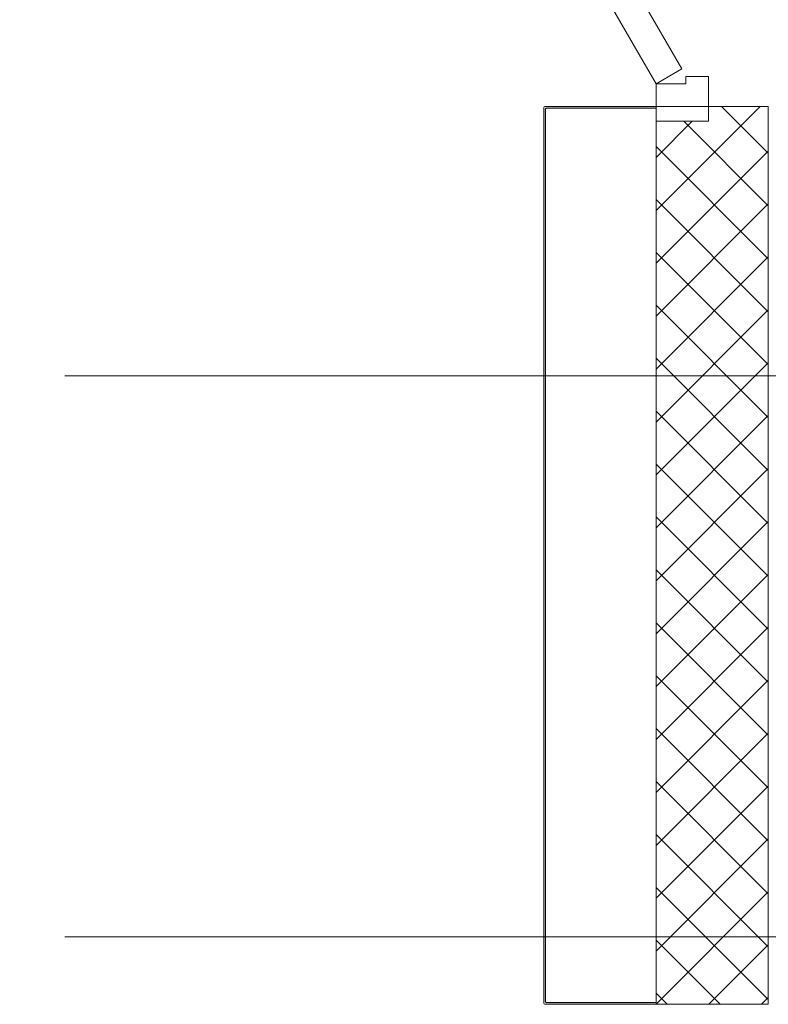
# Model space of a CAD drawing. Header units: millimetres. Extents: x -5460 to 47962, y 30005 to 103451.
# Tile 34 of 192: x 9077 to 10078, y 45141 to 46457. Entities that reach past the tile are written whole.
import ezdxf

# ---------------------------------------------------------------- set-up
doc = ezdxf.new("R2010")
doc.units = ezdxf.units.MM
doc.linetypes.add('4_ Штрихпунктир_ 10 х 2 мм', pattern=[1400, 1000, -200, 0, -200])
for name, color, linetype, lineweight in [('A-DOOR-____-MCUT', 7, 'Continuous', 18), ('A-DOOR-____-OTLN', 7, 'Continuous', 9), ('A-DOOR-FRAM-MCUT', 7, 'Continuous', 18), ('A-WALL-____-MCUT', 7, 'Continuous', 9), ('A-WALL-____-PATT', 7, 'Continuous', 9), ('M-EQPM-____-OTLN', 7, 'Continuous', 9), ('S-GRID-____-OTLN', 7, 'Continuous', 9)]:
    doc.layers.add(name, color=color, linetype=linetype, lineweight=lineweight)

# ---------------------------------------------------------------- blocks, each defined once
blk = doc.blocks.new('ПРК-01 - ПРК-01-V521-ВКК_01_К1_З_ЭОМ_кабель_')
at = {"layer": 'M-EQPM-____-OTLN', "true_color": 0xf8f3e1}
h = blk.add_hatch(color=7, dxfattribs=at)
h.paths.add_polyline_path([(-600, 297.5), (-600, 150), (-597.5, 150), (-597.5, 296.6)])
h.paths.add_polyline_path([(-597.5, 300), (-596.5, 297.5), (596.5, 297.5), (597.5, 300), (-371.6, 300)])
h.paths.add_polyline_path([(597.5, 296.6), (597.5, 150), (600, 150), (600, 297.5)])
at = {"layer": 'M-EQPM-____-OTLN', "color": 253, "true_color": 0xaaaaaa}
for p, q in [((-600, 297.5), (-600, 150)), ((597.5, 300), (-597.5, 300)), ((-597.5, 150), (-597.5, 296.6)), ((-596.5, 297.5), (596.5, 297.5)), ((597.5, 296.6), (597.5, 150)), ((600, 150), (600, 297.5)), ((-600, 150), (-597.5, 150)), ((597.5, 150), (600, 150))]:
    blk.add_line(p, q, dxfattribs=at)
for centre, radius, start, end in [((-597.5, 297.5), 2.5, 90, 180), ((-596.5, 296.5), 1, 91.4233, 172.2132), ((596.5, 296.5), 1, 7.7868, 88.5767), ((597.5, 297.5), 2.5, 0, 90)]:
    blk.add_arc(centre, radius, start, end, dxfattribs=at)
blk = doc.blocks.new('ПРК-01 - ПРК-01-V523-ВКК_01_К1_З_ЭОМ_кабель_')
at = {"layer": 'M-EQPM-____-OTLN', "color": 253, "true_color": 0xaaaaaa}
for centre, radius, start, end in [((-597.5, 297.5), 2.5, 90, 180), ((-596.5, 296.5), 1, 91.4233, 172.2132), ((596.5, 296.5), 1, 7.7868, 88.5767), ((597.5, 297.5), 2.5, 0, 90)]:
    blk.add_arc(centre, radius, start, end, dxfattribs=at)
blk = doc.blocks.new('AC_Дверь_Двупольная_Ламелли - 1650_AC_Дверь_Ламели-9407875-ВКК_01_К1_З_ЭОМ_кабель_')
at = {"layer": 'A-DOOR-____-MCUT', "color": 253, "true_color": 0xaaaaaa}
for p, q in [((-1570, 100), (-210.3, 885)), ((-190.3, 850.4), (-1550, 65.4)), ((-1550, 65.4), (-1570, 100))]:
    blk.add_line(p, q, dxfattribs=at)
at = {"layer": 'A-DOOR-____-MCUT', "color": 253, "lineweight": 9, "true_color": 0xaaaaaa}
for p, q in [((-1620, 100), (-1602.5, 100)), ((-1620, 30), (-1620, 100)), ((-1600, 100), (-1600, 30)), ((-1600, 30), (-1620, 30))]:
    blk.add_line(p, q, dxfattribs=at)
at = {"layer": 'A-DOOR-FRAM-MCUT', "color": 253, "true_color": 0xaaaaaa}
for p, q in [((-1600, 100), (-1570, 100)), ((-1600, 30), (-1600, 100)), ((-1570, 100), (-1570, 60)), ((-1570, 60), (-1560, 60)), ((-1560, 60), (-1560, 30)), ((-1560, 30), (-1600, 30))]:
    blk.add_line(p, q, dxfattribs=at)
blk = doc.blocks.new('Наметкина 10_РД_АРФ_К1_R21_rvt-1-ВКК_01_К1_З_ЭОМ_кабель_')
at = {"layer": 'A-WALL-____-PATT', "true_color": 0xaaaaaa}
h = blk.add_hatch(dxfattribs=at)
h.set_pattern_fill('FP_24', color=253, style=0, pattern_type=2)
h.set_pattern_definition([(45, (0, 0), (-35.35534, 35.35534), []), (135, (0, 0), (-35.35534, -35.35534), [])])
h.paths.add_polyline_path([(8100, 44260), (8100, 45460), (8020, 45460), (8020, 45440), (7950, 45440), (7950, 44260)])
at = {"layer": 'A-WALL-____-MCUT', "color": 253, "true_color": 0xaaaaaa}
for p, q in [((8100, 45460), (8020, 45460)), ((8100, 44605), (8100, 45460)), ((7950, 45440), (7950, 44262.5)), ((8100, 44575), (8100, 44605)), ((8100, 44260), (8100, 44575)), ((7950, 44260), (8100, 44260))]:
    blk.add_line(p, q, dxfattribs=at)
at = {"layer": 'A-DOOR-____-OTLN', "color": 253, "lineweight": 9, "true_color": 0xaaaaaa, "rotation": 89.99999999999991}
blk.add_blockref('AC_Дверь_Двупольная_Ламелли - 1650_AC_Дверь_Ламели-9407875-ВКК_01_К1_З_ЭОМ_кабель_', (8050, 47060), dxfattribs=at)
at = {"layer": 'M-EQPM-____-OTLN', "color": 253, "lineweight": 9, "true_color": 0xaaaaaa, "rotation": 89.99999999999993}
for name in ['ПРК-01 - ПРК-01-V521-ВКК_01_К1_З_ЭОМ_кабель_', 'ПРК-01 - ПРК-01-V523-ВКК_01_К1_З_ЭОМ_кабель_']:
    blk.add_blockref(name, (8100, 44860), dxfattribs=at)

msp = doc.modelspace()

# ---------------------------------------------------------------- linework, layer by layer
at = {"layer": 'S-GRID-____-OTLN', "color": 253, "linetype": '4_ Штрихпунктир_ 10 х 2 мм', "true_color": 0xaaaaaa}
for p, q in [((39539.6, 45981.2), (-2215.3, 45981.2)), ((39539.6, 45231.2), (-2215.3, 45231.2))]:
    msp.add_line(p, q, dxfattribs=at)

# ---------------------------------------------------------------- block references
at = {"lineweight": 5}
msp.add_blockref('Наметкина 10_РД_АРФ_К1_R21_rvt-1-ВКК_01_К1_З_ЭОМ_кабель_', (1977.6, 881.2), dxfattribs=at)

doc.saveas('drawing.dxf')
